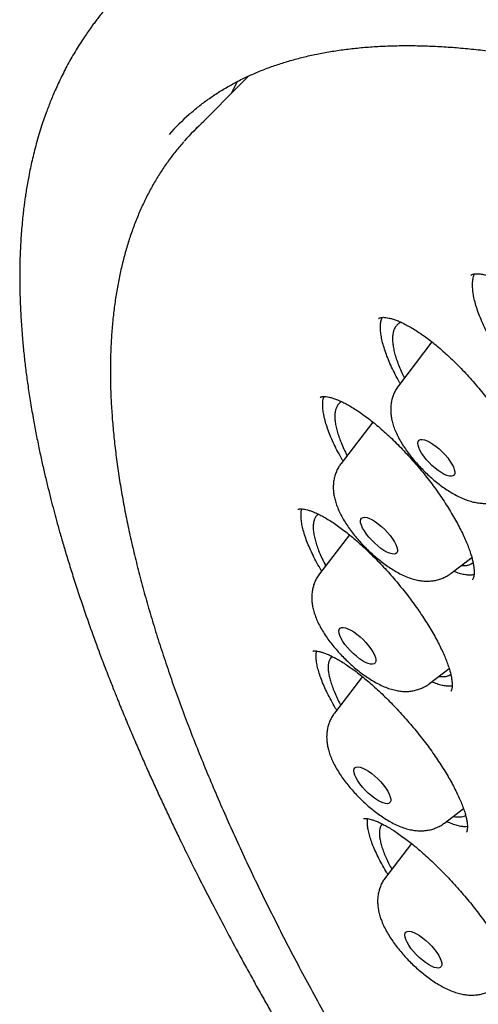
# Model space of a CAD drawing. Header units: millimetres. Extents: x 8 to 795, y 12 to 1770.
# Tile 40 of 136: x 580.01 to 587.43, y 681.37 to 697.3. Entities that reach past the tile are written whole.
import ezdxf

# ---------------------------------------------------------------- set-up
doc = ezdxf.new("R2010")
doc.units = ezdxf.units.MM

msp = doc.modelspace()

# ---------------------------------------------------------------- linework, layer by layer
at = {"color": 7, "linetype": 'Continuous', "lineweight": 30}
for p, q in [((583.712, 696.391), (582.825, 695.501)), ((585.819, 692.464), (585.817, 692.462)), ((586.684, 692.088), (586.141, 691.379)), ((584.876, 691.188), (584.875, 691.187)), ((585.726, 690.792), (585.211, 690.12)), ((585.347, 688.968), (584.862, 688.336)), ((586.994, 688.343), (587.329, 688.601)), ((585.557, 686.671), (585.104, 686.079)), ((586.645, 686.559), (586.962, 686.803)), ((587.01, 686.52), (586.999, 686.517)), ((586.887, 684.302), (587.193, 684.538)), ((587.257, 684.245), (587.231, 684.241)), ((586.352, 683.971), (585.93, 683.42))]:
    msp.add_line(p, q, dxfattribs=at)
at = {"color": 7, "linetype": 'Continuous', "lineweight": 30, "flags": 128}
for points in [[(583.443, 696.121), (583.503, 696.245), (583.537, 696.311)], [(586.475, 690.497), (586.497, 690.508), (586.527, 690.51), (586.563, 690.503), (586.604, 690.488), (586.65, 690.465), (586.699, 690.435), (586.75, 690.398), (586.8, 690.356), (586.85, 690.31), (586.896, 690.261), (586.939, 690.211), (586.976, 690.16), (587.007, 690.111), (587.031, 690.065), (587.046, 690.023), (587.054, 689.987), (587.052, 689.957), (587.042, 689.934), (587.024, 689.92), (586.998, 689.913), (586.966, 689.916), (586.927, 689.926), (586.883, 689.945), (586.835, 689.972), (586.785, 690.006), (586.735, 690.045), (586.684, 690.089), (586.636, 690.137), (586.591, 690.187), (586.551, 690.238), (586.517, 690.288), (586.49, 690.335), (586.47, 690.38), (586.459, 690.419), (586.456, 690.452), (586.461, 690.479), (586.475, 690.497)], [(585.531, 689.219), (585.545, 689.238), (585.567, 689.249), (585.596, 689.251), (585.632, 689.245), (585.674, 689.23), (585.719, 689.208), (585.768, 689.178), (585.819, 689.141), (585.869, 689.099), (585.919, 689.053), (585.965, 689.004), (586.008, 688.954), (586.046, 688.903), (586.077, 688.854), (586.1, 688.808), (586.116, 688.766), (586.124, 688.729), (586.123, 688.699), (586.113, 688.676), (586.095, 688.661), (586.07, 688.655), (586.037, 688.657), (585.998, 688.668), (585.954, 688.686), (585.907, 688.713), (585.857, 688.746), (585.806, 688.786), (585.756, 688.83), (585.708, 688.877), (585.663, 688.927), (585.623, 688.978), (585.589, 689.028), (585.561, 689.076), (585.541, 689.12), (585.529, 689.159), (585.526, 689.193), (585.531, 689.219)], [(585.177, 687.408), (585.182, 687.434), (585.196, 687.454), (585.217, 687.465), (585.246, 687.467), (585.282, 687.461), (585.323, 687.446), (585.369, 687.424), (585.418, 687.394), (585.468, 687.358), (585.519, 687.316), (585.568, 687.27), (585.615, 687.221), (585.658, 687.17), (585.695, 687.12), (585.727, 687.071), (585.751, 687.025), (585.767, 686.983), (585.775, 686.946), (585.774, 686.915), (585.765, 686.892), (585.747, 686.877), (585.721, 686.87), (585.689, 686.872), (585.65, 686.883), (585.607, 686.901), (585.559, 686.928), (585.509, 686.961), (585.459, 687), (585.408, 687.044), (585.36, 687.092), (585.315, 687.141), (585.275, 687.192), (585.24, 687.242), (585.213, 687.29), (585.192, 687.334), (585.18, 687.374), (585.177, 687.408)], [(585.422, 685.116), (585.419, 685.15), (585.424, 685.177), (585.437, 685.197), (585.458, 685.208), (585.487, 685.211), (585.523, 685.205), (585.564, 685.19), (585.61, 685.168), (585.658, 685.139), (585.709, 685.102), (585.759, 685.061), (585.809, 685.015), (585.856, 684.966), (585.899, 684.916), (585.936, 684.865), (585.968, 684.816), (585.992, 684.77), (586.008, 684.727), (586.016, 684.69), (586.016, 684.66), (586.007, 684.637), (585.989, 684.621), (585.964, 684.614), (585.932, 684.616), (585.893, 684.626), (585.85, 684.644), (585.802, 684.67), (585.753, 684.703), (585.702, 684.742), (585.652, 684.786), (585.603, 684.834), (585.558, 684.884), (585.518, 684.934), (585.483, 684.984), (585.455, 685.032), (585.435, 685.077), (585.422, 685.116)], [(586.261, 682.416), (586.248, 682.456), (586.244, 682.49), (586.249, 682.517), (586.262, 682.537), (586.283, 682.548), (586.312, 682.551), (586.347, 682.545), (586.388, 682.531), (586.434, 682.509), (586.482, 682.48), (586.533, 682.444), (586.584, 682.402), (586.633, 682.356), (586.68, 682.308), (586.723, 682.257), (586.761, 682.207), (586.793, 682.158), (586.817, 682.111), (586.834, 682.069), (586.842, 682.032), (586.842, 682.001), (586.833, 681.977), (586.816, 681.962), (586.79, 681.955), (586.758, 681.956), (586.72, 681.966), (586.677, 681.984), (586.629, 682.01), (586.58, 682.043), (586.529, 682.082), (586.479, 682.125), (586.43, 682.173), (586.385, 682.223), (586.344, 682.273), (586.31, 682.323), (586.281, 682.371), (586.261, 682.416)]]:
    msp.add_lwpolyline(points, dxfattribs=at)
at = {"color": 7, "linetype": 'Continuous', "lineweight": 30}
for centre, radius, start, end in [((585.298, 692.906), 3.833, 131.6792, 138.481), ((585.519, 692.816), 3.804, 131.685, 138.4933)]:
    msp.add_arc(centre, radius, start, end, dxfattribs=at)
for points, knots in [([(581.866, 697.984), (581.832, 697.951), (581.77, 697.891), (581.688, 697.808), (581.624, 697.74), (581.575, 697.687), (581.53, 697.637), (581.486, 697.588), (581.439, 697.533), (581.39, 697.475), (581.337, 697.41), (581.283, 697.341), (581.233, 697.276), (581.188, 697.215), (581.139, 697.147), (581.083, 697.068), (581.02, 696.972), (580.953, 696.868), (580.885, 696.756), (580.819, 696.64), (580.756, 696.525), (580.698, 696.412), (580.644, 696.301), (580.595, 696.193), (580.55, 696.092), (580.511, 695.997), (580.476, 695.907), (580.44, 695.813), (580.401, 695.706), (580.359, 695.581), (580.316, 695.442), (580.275, 695.3), (580.238, 695.16), (580.207, 695.028), (580.178, 694.898), (580.153, 694.774), (580.131, 694.655), (580.113, 694.547), (580.098, 694.449), (580.085, 694.357), (580.072, 694.261), (580.059, 694.15), (580.046, 694.021), (580.034, 693.882), (580.024, 693.738), (580.013, 693.54), (580.005, 693.291), (580.005, 692.993), (580.014, 692.701), (580.029, 692.412), (580.05, 692.139), (580.075, 691.88), (580.103, 691.64), (580.136, 691.393), (580.176, 691.133), (580.22, 690.872), (580.267, 690.617), (580.315, 690.381), (580.364, 690.154), (580.413, 689.938), (580.462, 689.735), (580.509, 689.545), (580.556, 689.368), (580.603, 689.192), (580.655, 689.006), (580.714, 688.8), (580.783, 688.572), (580.859, 688.326), (580.943, 688.066), (581.047, 687.757), (581.173, 687.396), (581.29, 687.078), (581.376, 686.849), (581.426, 686.72), (581.473, 686.599), (581.515, 686.493), (581.552, 686.401), (581.583, 686.324), (581.608, 686.262), (581.627, 686.215), (581.642, 686.177), (581.66, 686.133), (581.687, 686.069), (581.725, 685.976), (581.787, 685.83), (581.869, 685.637), (581.969, 685.406), (582.07, 685.176), (582.172, 684.95), (582.274, 684.728), (582.375, 684.51), (582.477, 684.294), (582.6, 684.04), (582.748, 683.737), (582.928, 683.377), (583.125, 682.992), (583.341, 682.582), (583.533, 682.224), (583.696, 681.926), (583.821, 681.699), (583.946, 681.478), (584.064, 681.269), (584.173, 681.078), (584.274, 680.904), (584.365, 680.747), (584.45, 680.602), (584.527, 680.472), (584.595, 680.357), (584.651, 680.264), (584.696, 680.189), (584.735, 680.123), (584.776, 680.056), (584.832, 679.962), (584.91, 679.833), (585.013, 679.665), (585.136, 679.465), (585.272, 679.248), (585.417, 679.016), (585.572, 678.772), (585.738, 678.512), (585.912, 678.244), (586.088, 677.976), (586.344, 677.588), (586.684, 677.083), (587.139, 676.424), (587.626, 675.733), (588.148, 675.012), (588.715, 674.246), (589.331, 673.436), (589.999, 672.58), (590.677, 671.734), (591.365, 670.895), (592.062, 670.067), (592.766, 669.249), (593.502, 668.413), (594.272, 667.559), (595.079, 666.686), (595.899, 665.82), (596.732, 664.963), (597.56, 664.129), (598.382, 663.321), (599.198, 662.537), (600.021, 661.763), (600.85, 661.001), (601.684, 660.252), (602.484, 659.551), (603.25, 658.893), (603.987, 658.274), (604.737, 657.657), (605.501, 657.042), (606.279, 656.431), (607.069, 655.825), (607.865, 655.23), (608.659, 654.651), (609.441, 654.095), (610.208, 653.565), (610.929, 653.08), (611.605, 652.637), (612.112, 652.314), (612.481, 652.082), (612.711, 651.94), (612.922, 651.809), (613.123, 651.687), (613.31, 651.574), (613.48, 651.472), (613.606, 651.397), (613.698, 651.343), (613.766, 651.303), (613.84, 651.259), (613.93, 651.206), (614.043, 651.14), (614.179, 651.061), (614.339, 650.969), (614.522, 650.865), (614.728, 650.748), (614.955, 650.621), (615.289, 650.437), (615.711, 650.208), (616.203, 649.95), (616.666, 649.713), (617.102, 649.496), (617.51, 649.299), (617.868, 649.131), (618.18, 648.988), (618.446, 648.868), (618.691, 648.76), (618.91, 648.665), (619.106, 648.582), (619.271, 648.513), (619.409, 648.456), (619.525, 648.409), (619.616, 648.372), (619.694, 648.341), (619.77, 648.311), (619.864, 648.274), (619.977, 648.23), (620.103, 648.181), (620.242, 648.128), (620.389, 648.073), (620.541, 648.017), (620.69, 647.963), (620.831, 647.913), (620.966, 647.866), (621.127, 647.81), (621.307, 647.75), (621.503, 647.686), (621.671, 647.632), (621.815, 647.587), (621.938, 647.549), (622.052, 647.515), (622.16, 647.484), (622.264, 647.453), (622.368, 647.424), (622.471, 647.395), (622.576, 647.367), (622.687, 647.337), (622.811, 647.304), (622.95, 647.269), (623.104, 647.231), (623.294, 647.186), (623.515, 647.136), (623.761, 647.084), (624.004, 647.036), (624.217, 646.998), (624.401, 646.966), (624.556, 646.942), (624.703, 646.92), (624.835, 646.902), (624.95, 646.887), (625.038, 646.877), (625.105, 646.869), (625.161, 646.863), (625.224, 646.856), (625.3, 646.848), (625.391, 646.839), (625.494, 646.83), (625.632, 646.819), (625.792, 646.808), (625.963, 646.8), (626.113, 646.794), (626.235, 646.791), (626.332, 646.789), (626.407, 646.788), (626.479, 646.788), (626.557, 646.789), (626.648, 646.79), (626.753, 646.792), (626.869, 646.796), (626.993, 646.802), (627.12, 646.809), (627.247, 646.819), (627.397, 646.832), (627.566, 646.85), (627.752, 646.874), (627.931, 646.902), (628.105, 646.933), (628.278, 646.968), (628.448, 647.006), (628.611, 647.048), (628.747, 647.086), (628.858, 647.119), (628.954, 647.149), (629.057, 647.184), (629.165, 647.222), (629.271, 647.263), (629.369, 647.302), (629.458, 647.339), (629.541, 647.375), (629.623, 647.412), (629.709, 647.453), (629.799, 647.498), (629.89, 647.545), (629.98, 647.594), (630.07, 647.645), (630.164, 647.701), (630.253, 647.756), (630.331, 647.806), (630.391, 647.846), (630.442, 647.881), (630.487, 647.913), (630.533, 647.946), (630.589, 647.986), (630.653, 648.034), (630.72, 648.086), (630.784, 648.138), (630.845, 648.188), (630.906, 648.24), (630.971, 648.296), (631.037, 648.356), (631.106, 648.421), (631.175, 648.487), (631.253, 648.564), (631.313, 648.627), (631.341, 648.656)], [0, 0, 0, 0, 0.0024681, 0.0046028, 0.0064061, 0.0078893, 0.0091771, 0.0106297, 0.0118767, 0.0132914, 0.015066, 0.0168846, 0.0185536, 0.0200751, 0.0215325, 0.0236744, 0.0260139, 0.0286505, 0.0314493, 0.0342277, 0.0370437, 0.0396758, 0.042368, 0.0448859, 0.0472274, 0.0494012, 0.0514271, 0.0533062, 0.0558119, 0.0586247, 0.0616996, 0.0649479, 0.0679359, 0.0707229, 0.0733782, 0.0761835, 0.0785111, 0.0807923, 0.0827893, 0.0844999, 0.0863801, 0.0886098, 0.0912141, 0.094041, 0.0968477, 0.099631, 0.105494, 0.1110747, 0.1163895, 0.1215779, 0.1268046, 0.1310404, 0.1352193, 0.1393532, 0.1437557, 0.1485199, 0.1525113, 0.1564368, 0.1601383, 0.1636161, 0.1668689, 0.1698815, 0.1726492, 0.1752496, 0.1781235, 0.1813402, 0.1848329, 0.188638, 0.1925792, 0.196612, 0.2025187, 0.2086112, 0.2105643, 0.2125004, 0.2142451, 0.2157752, 0.2170905, 0.2181912, 0.2190773, 0.2197488, 0.220206, 0.2206774, 0.2216236, 0.2229427, 0.2246346, 0.2278361, 0.231115, 0.2343227, 0.2374591, 0.2405243, 0.2435184, 0.2464414, 0.2493875, 0.2539217, 0.2587628, 0.2639104, 0.2693645, 0.275125, 0.2780659, 0.2810806, 0.2840179, 0.2867262, 0.2892055, 0.291456, 0.2934776, 0.2952704, 0.2970392, 0.2985093, 0.2996812, 0.3006214, 0.3013798, 0.3021968, 0.3032225, 0.3049736, 0.3071193, 0.3096594, 0.3125939, 0.315393, 0.3184759, 0.3218228, 0.3252121, 0.3285819, 0.3319323, 0.3397526, 0.3474648, 0.3565049, 0.3653921, 0.3741268, 0.3847468, 0.3952308, 0.4056205, 0.4159159, 0.4261172, 0.4362245, 0.4462381, 0.4572054, 0.4681723, 0.4791384, 0.4901041, 0.5010698, 0.5114542, 0.5218388, 0.5322238, 0.5426091, 0.5529949, 0.5633813, 0.5722944, 0.5813323, 0.5905287, 0.5998834, 0.6093966, 0.6190687, 0.6289, 0.6386627, 0.6483159, 0.6578035, 0.6671256, 0.6751922, 0.6831305, 0.6862141, 0.6891635, 0.6918446, 0.6942573, 0.6968166, 0.698983, 0.7007565, 0.7016527, 0.7024947, 0.7033607, 0.7044971, 0.7059543, 0.707712, 0.7097704, 0.7121295, 0.7147893, 0.7177498, 0.7210067, 0.7278309, 0.7343321, 0.74051, 0.7463646, 0.7518955, 0.7571028, 0.761027, 0.7647381, 0.7681455, 0.7712208, 0.7739638, 0.7763744, 0.7782207, 0.7798286, 0.7813093, 0.7821157, 0.7831931, 0.7845415, 0.7861611, 0.7880519, 0.7900061, 0.7921846, 0.7944547, 0.7966334, 0.7987196, 0.8007133, 0.8026145, 0.8058596, 0.8087934, 0.8114159, 0.8134941, 0.8153269, 0.8170405, 0.8187019, 0.8203112, 0.8218682, 0.8235074, 0.8250857, 0.8267833, 0.8287274, 0.8309181, 0.8333556, 0.8360397, 0.8400241, 0.8440233, 0.8480127, 0.8519922, 0.8546398, 0.857283, 0.8598413, 0.8621109, 0.8640816, 0.8657533, 0.8667106, 0.8675783, 0.8686538, 0.8699899, 0.8715868, 0.8734445, 0.8754828, 0.8789271, 0.882023, 0.8847702, 0.8871578, 0.8887659, 0.8901377, 0.8913634, 0.8928003, 0.8945223, 0.8965028, 0.8987418, 0.901182, 0.9036456, 0.90612, 0.9086051, 0.9125041, 0.9162635, 0.9198427, 0.9234359, 0.9270694, 0.9306768, 0.9342329, 0.9375492, 0.9395013, 0.9415613, 0.9438454, 0.946353, 0.9488361, 0.9510543, 0.9530538, 0.9549235, 0.9568041, 0.9587879, 0.9609447, 0.9631884, 0.9653065, 0.9673416, 0.9696112, 0.9721694, 0.9739136, 0.9754304, 0.9766995, 0.977728, 0.9788217, 0.9801434, 0.981948, 0.9836954, 0.9853214, 0.9868482, 0.9884224, 0.9900353, 0.9918329, 0.9938819, 0.9960906, 0.9981334, 1, 1, 1, 1]), ([(582.741, 695.762), (582.789, 695.803), (582.886, 695.887), (583.04, 696.003), (583.201, 696.113), (583.369, 696.216), (583.544, 696.311), (583.726, 696.399), (583.914, 696.48), (584.109, 696.553), (584.311, 696.619), (584.519, 696.678), (584.733, 696.729), (584.954, 696.773), (585.181, 696.81), (585.415, 696.84), (585.654, 696.862), (585.9, 696.877), (586.152, 696.884), (586.411, 696.884), (586.675, 696.877), (586.945, 696.862), (587.221, 696.84), (587.503, 696.811), (587.791, 696.774), (588.084, 696.73), (588.383, 696.678), (588.687, 696.619), (588.997, 696.553), (589.312, 696.479), (589.632, 696.398), (589.957, 696.31), (590.287, 696.214), (590.623, 696.111), (590.962, 696.001), (591.307, 695.884), (591.656, 695.759), (592.009, 695.627), (592.367, 695.488), (592.729, 695.342), (593.095, 695.189), (593.465, 695.029), (593.839, 694.862), (594.217, 694.688), (594.598, 694.507), (594.983, 694.32), (595.371, 694.125), (595.763, 693.924), (596.157, 693.716), (596.555, 693.502), (596.955, 693.281), (597.358, 693.054), (597.764, 692.821), (598.172, 692.581), (598.582, 692.335), (598.995, 692.082), (599.41, 691.824), (599.827, 691.56), (600.246, 691.29), (600.666, 691.014), (601.088, 690.732), (601.512, 690.444), (601.937, 690.151), (602.362, 689.853), (602.789, 689.549), (603.217, 689.24), (603.646, 688.926), (604.075, 688.606), (604.505, 688.282), (604.936, 687.952), (605.366, 687.618), (605.797, 687.279), (606.227, 686.936), (606.658, 686.588), (607.088, 686.236), (607.518, 685.879), (607.947, 685.519), (608.375, 685.154), (608.803, 684.785), (609.23, 684.413), (609.655, 684.037), (610.08, 683.657), (610.503, 683.274), (610.924, 682.887), (611.344, 682.497), (611.763, 682.104), (612.179, 681.708), (612.593, 681.31), (613.006, 680.908), (613.416, 680.504), (613.823, 680.097), (614.229, 679.688), (614.631, 679.277), (615.031, 678.864), (615.428, 678.448), (615.821, 678.031), (616.212, 677.612), (616.6, 677.191), (616.984, 676.769), (617.365, 676.346), (617.742, 675.921), (618.115, 675.496), (618.484, 675.069), (618.85, 674.642), (619.212, 674.214), (619.569, 673.785), (619.922, 673.356), (620.271, 672.927), (620.615, 672.497), (620.954, 672.068), (621.289, 671.638), (621.619, 671.209), (621.944, 670.78), (622.264, 670.352), (622.579, 669.924), (622.889, 669.498), (623.194, 669.072), (623.493, 668.647), (623.786, 668.223), (624.074, 667.801), (624.357, 667.38), (624.633, 666.961), (624.904, 666.543), (625.169, 666.127), (625.428, 665.713), (625.681, 665.302), (625.927, 664.892), (626.167, 664.485), (626.401, 664.08), (626.629, 663.678), (626.85, 663.279), (627.065, 662.883), (627.273, 662.489), (627.474, 662.099), (627.669, 661.712), (627.857, 661.328), (628.038, 660.948), (628.212, 660.571), (628.38, 660.198), (628.54, 659.829), (628.693, 659.464), (628.839, 659.103), (628.978, 658.747), (629.11, 658.394), (629.235, 658.046), (629.353, 657.702), (629.463, 657.364), (629.566, 657.029), (629.661, 656.7), (629.75, 656.376), (629.831, 656.057), (629.904, 655.743), (629.971, 655.434), (630.029, 655.131), (630.081, 654.833), (630.125, 654.541), (630.162, 654.254), (630.191, 653.973), (630.213, 653.698), (630.227, 653.429), (630.234, 653.166), (630.234, 652.909), (630.226, 652.658), (630.211, 652.413), (630.189, 652.174), (630.159, 651.942), (630.122, 651.716), (630.078, 651.497), (630.027, 651.284), (629.968, 651.078), (629.902, 650.878), (629.828, 650.684), (629.748, 650.497), (629.66, 650.317), (629.565, 650.143), (629.463, 649.976), (629.353, 649.816), (629.239, 649.666), (629.158, 649.572), (629.12, 649.528)], [0, 0, 0, 0, 0.005729, 0.011506, 0.017276, 0.023036, 0.028785, 0.034521, 0.040244, 0.045954, 0.051651, 0.057336, 0.06301, 0.068675, 0.074331, 0.079981, 0.085624, 0.091262, 0.096896, 0.102528, 0.108156, 0.113783, 0.119409, 0.125034, 0.130659, 0.136284, 0.141909, 0.147534, 0.15316, 0.158786, 0.164414, 0.170042, 0.175671, 0.181301, 0.186932, 0.192564, 0.198197, 0.203831, 0.209466, 0.215101, 0.220738, 0.226375, 0.232014, 0.237653, 0.243293, 0.248933, 0.254574, 0.260216, 0.265859, 0.271502, 0.277146, 0.282791, 0.288436, 0.294081, 0.299727, 0.305373, 0.31102, 0.316667, 0.322315, 0.327963, 0.333611, 0.33926, 0.344909, 0.350558, 0.356208, 0.361858, 0.367508, 0.373158, 0.378809, 0.384459, 0.39011, 0.395761, 0.401413, 0.407064, 0.412716, 0.418368, 0.424019, 0.429672, 0.435324, 0.440976, 0.446628, 0.452281, 0.457933, 0.463586, 0.469238, 0.474891, 0.480544, 0.486196, 0.491849, 0.497502, 0.503155, 0.508808, 0.51446, 0.520113, 0.525766, 0.531418, 0.537071, 0.542724, 0.548376, 0.554029, 0.559681, 0.565334, 0.570986, 0.576638, 0.58229, 0.587942, 0.593594, 0.599245, 0.604897, 0.610548, 0.616199, 0.62185, 0.627501, 0.633152, 0.638802, 0.644452, 0.650102, 0.655752, 0.661401, 0.66705, 0.672699, 0.678347, 0.683995, 0.689643, 0.69529, 0.700937, 0.706583, 0.71223, 0.717875, 0.72352, 0.729165, 0.734809, 0.740452, 0.746095, 0.751737, 0.757378, 0.763019, 0.768659, 0.774298, 0.779937, 0.785575, 0.791211, 0.796847, 0.802482, 0.808116, 0.813749, 0.819382, 0.825013, 0.830643, 0.836272, 0.8419, 0.847527, 0.853154, 0.858779, 0.864404, 0.870029, 0.875652, 0.881276, 0.8869, 0.892524, 0.898149, 0.903775, 0.909403, 0.915034, 0.920667, 0.926305, 0.931948, 0.937597, 0.943253, 0.948918, 0.954593, 0.960278, 0.965976, 0.971686, 0.97741, 0.983146, 0.988896, 0.994657, 1, 1, 1, 1]), ([(582.663, 695.329), (582.62, 695.278), (582.533, 695.177), (582.411, 695.016), (582.296, 694.848), (582.189, 694.674), (582.089, 694.492), (581.996, 694.304), (581.911, 694.108), (581.833, 693.906), (581.762, 693.697), (581.7, 693.482), (581.645, 693.259), (581.597, 693.031), (581.557, 692.796), (581.525, 692.554), (581.501, 692.306), (581.484, 692.052), (581.475, 691.792), (581.474, 691.526), (581.48, 691.254), (581.495, 690.977), (581.517, 690.693), (581.546, 690.405), (581.584, 690.11), (581.629, 689.811), (581.681, 689.506), (581.741, 689.196), (581.809, 688.88), (581.884, 688.56), (581.967, 688.235), (582.057, 687.906), (582.155, 687.571), (582.26, 687.232), (582.373, 686.889), (582.492, 686.541), (582.619, 686.189), (582.754, 685.832), (582.895, 685.472), (583.044, 685.108), (583.199, 684.74), (583.362, 684.368), (583.531, 683.993), (583.708, 683.614), (583.891, 683.231), (584.081, 682.846), (584.278, 682.457), (584.482, 682.065), (584.692, 681.671), (584.909, 681.273), (585.132, 680.873), (585.362, 680.47), (585.598, 680.065), (585.84, 679.657), (586.089, 679.248), (586.343, 678.836), (586.604, 678.422), (586.871, 678.007), (587.143, 677.59), (587.421, 677.171), (587.705, 676.751), (587.995, 676.329), (588.29, 675.907), (588.59, 675.483), (588.896, 675.058), (589.207, 674.633), (589.523, 674.207), (589.844, 673.78), (590.171, 673.353), (590.502, 672.926), (590.837, 672.499), (591.178, 672.071), (591.523, 671.644), (591.872, 671.217), (592.226, 670.79), (592.583, 670.364), (592.945, 669.939), (593.311, 669.515), (593.681, 669.091), (594.055, 668.668), (594.432, 668.247), (594.813, 667.827), (595.197, 667.408), (595.584, 666.991), (595.975, 666.576), (596.368, 666.162), (596.765, 665.751), (597.164, 665.342), (597.566, 664.934), (597.97, 664.529), (598.377, 664.127), (598.787, 663.727), (599.198, 663.33), (599.612, 662.936), (600.027, 662.545), (600.444, 662.156), (600.863, 661.771), (601.283, 661.39), (601.705, 661.012), (602.128, 660.637), (602.552, 660.266), (602.977, 659.899), (603.403, 659.536), (603.83, 659.176), (604.257, 658.821), (604.685, 658.47), (605.113, 658.124), (605.542, 657.782), (605.97, 657.444), (606.399, 657.111), (606.827, 656.783), (607.255, 656.46), (607.682, 656.142), (608.109, 655.829), (608.535, 655.521), (608.96, 655.218), (609.385, 654.921), (609.808, 654.629), (610.23, 654.342), (610.651, 654.062), (611.07, 653.787), (611.487, 653.518), (611.903, 653.254), (612.317, 652.997), (612.729, 652.746), (613.139, 652.5), (613.546, 652.262), (613.951, 652.029), (614.354, 651.803), (614.754, 651.583), (615.151, 651.369), (615.546, 651.162), (615.937, 650.962), (616.325, 650.769), (616.71, 650.582), (617.092, 650.402), (617.471, 650.229), (617.845, 650.063), (618.216, 649.904), (618.584, 649.751), (618.947, 649.606), (619.307, 649.468), (619.662, 649.338), (620.013, 649.214), (620.36, 649.098), (620.702, 648.989), (621.04, 648.887), (621.373, 648.793), (621.702, 648.706), (622.025, 648.627), (622.344, 648.555), (622.658, 648.491), (622.967, 648.434), (623.27, 648.385), (623.568, 648.343), (623.861, 648.309), (624.148, 648.283), (624.43, 648.264), (624.706, 648.253), (624.977, 648.25), (625.241, 648.254), (625.5, 648.267), (625.752, 648.287), (625.998, 648.314), (626.238, 648.35), (626.472, 648.393), (626.699, 648.444), (626.92, 648.503), (627.134, 648.569), (627.341, 648.643), (627.541, 648.724), (627.735, 648.813), (627.921, 648.91), (628.101, 649.013), (628.273, 649.124), (628.438, 649.243), (628.58, 649.355), (628.664, 649.43), (628.699, 649.461)], [0, 0, 0, 0, 0.005547, 0.011121, 0.016701, 0.022287, 0.027881, 0.033486, 0.039101, 0.044728, 0.050367, 0.056017, 0.061677, 0.067348, 0.073028, 0.078717, 0.084412, 0.090114, 0.09582, 0.101531, 0.107245, 0.112961, 0.11868, 0.124399, 0.130119, 0.13584, 0.141561, 0.147281, 0.153001, 0.15872, 0.164439, 0.170157, 0.175873, 0.181589, 0.187304, 0.193018, 0.198731, 0.204443, 0.210154, 0.215864, 0.221573, 0.227281, 0.232988, 0.238695, 0.244401, 0.250106, 0.25581, 0.261514, 0.267216, 0.272919, 0.278621, 0.284322, 0.290022, 0.295722, 0.301422, 0.307121, 0.31282, 0.318518, 0.324216, 0.329914, 0.335611, 0.341308, 0.347004, 0.352701, 0.358397, 0.364092, 0.369788, 0.375483, 0.381178, 0.386873, 0.392568, 0.398262, 0.403956, 0.40965, 0.415344, 0.421038, 0.426732, 0.432425, 0.438119, 0.443812, 0.449505, 0.455198, 0.460892, 0.466585, 0.472278, 0.477971, 0.483663, 0.489356, 0.495049, 0.500742, 0.506435, 0.512128, 0.517821, 0.523514, 0.529206, 0.534899, 0.540592, 0.546286, 0.551979, 0.557672, 0.563365, 0.569058, 0.574752, 0.580445, 0.586139, 0.591833, 0.597527, 0.603221, 0.608915, 0.61461, 0.620304, 0.625999, 0.631694, 0.637389, 0.643085, 0.648781, 0.654477, 0.660173, 0.665869, 0.671566, 0.677264, 0.682961, 0.688659, 0.694357, 0.700056, 0.705755, 0.711455, 0.717155, 0.722856, 0.728557, 0.734259, 0.739961, 0.745664, 0.751367, 0.757072, 0.762777, 0.768482, 0.774189, 0.779896, 0.785604, 0.791313, 0.797023, 0.802734, 0.808446, 0.814159, 0.819873, 0.825588, 0.831304, 0.837021, 0.842738, 0.848457, 0.854177, 0.859897, 0.865618, 0.87134, 0.877062, 0.882784, 0.888505, 0.894225, 0.899944, 0.905661, 0.911375, 0.917086, 0.922792, 0.928493, 0.934188, 0.939875, 0.945553, 0.951222, 0.956881, 0.962528, 0.968164, 0.973788, 0.9794, 0.985002, 0.990594, 0.996178, 1, 1, 1, 1]), ([(587.315, 693.165), (587.317, 693.167), (587.322, 693.172), (587.328, 693.175), (587.33, 693.177)], [0, 0, 0, 0, 0.515527, 1, 1, 1, 1]), ([(587.33, 693.177), (587.333, 693.178), (587.339, 693.182), (587.355, 693.187), (587.383, 693.192), (587.419, 693.193), (587.465, 693.19), (587.518, 693.18), (587.577, 693.164), (587.644, 693.142), (587.716, 693.112), (587.793, 693.075), (587.875, 693.031), (587.961, 692.979), (588.049, 692.921), (588.139, 692.857), (588.232, 692.785), (588.328, 692.708), (588.425, 692.623), (588.524, 692.533), (588.623, 692.438), (588.721, 692.338), (588.818, 692.235), (588.912, 692.129), (589.003, 692.021), (589.09, 691.912), (589.174, 691.802), (589.255, 691.69), (589.332, 691.578), (589.405, 691.465), (589.473, 691.352), (589.537, 691.24), (589.595, 691.131), (589.647, 691.025), (589.692, 690.923), (589.731, 690.826), (589.762, 690.736), (589.788, 690.651), (589.807, 690.572), (589.819, 690.5), (589.827, 690.434), (589.828, 690.377), (589.825, 690.329), (589.818, 690.289), (589.809, 690.258), (589.799, 690.236), (589.79, 690.224), (589.786, 690.22), (589.784, 690.218)], [0, 0, 0, 0, 0.011502, 0.033389, 0.053927, 0.075664, 0.096879, 0.118054, 0.13937, 0.160922, 0.182713, 0.204697, 0.226813, 0.248993, 0.271156, 0.293147, 0.315342, 0.337927, 0.360833, 0.383979, 0.407277, 0.430634, 0.453936, 0.477093, 0.500035, 0.522714, 0.545244, 0.567981, 0.590907, 0.613978, 0.637134, 0.660306, 0.683404, 0.706359, 0.729101, 0.751572, 0.77372, 0.79547, 0.81723, 0.838905, 0.860476, 0.881915, 0.903229, 0.924497, 0.945855, 0.967678, 0.990813, 1, 1, 1, 1]), ([(587.649, 692.107), (587.637, 692.13), (587.6, 692.194), (587.547, 692.298), (587.491, 692.42), (587.443, 692.538), (587.404, 692.651), (587.374, 692.758), (587.353, 692.857), (587.342, 692.95), (587.34, 693.036), (587.349, 693.111), (587.36, 693.162), (587.371, 693.185), (587.373, 693.19)], [0, 0, 0, 0, 0.048614, 0.140517, 0.233066, 0.326612, 0.421517, 0.513402, 0.605934, 0.699136, 0.793897, 0.885851, 0.978463, 1, 1, 1, 1]), ([(585.818, 692.465), (585.82, 692.468), (585.825, 692.472), (585.833, 692.476), (585.837, 692.477)], [0, 0, 0, 0, 0.595353, 1, 1, 1, 1]), ([(585.837, 692.477), (585.839, 692.478), (585.847, 692.481), (585.865, 692.485), (585.896, 692.487), (585.936, 692.484), (585.984, 692.476), (586.039, 692.462), (586.102, 692.441), (586.17, 692.413), (586.244, 692.378), (586.324, 692.335), (586.407, 692.286), (586.494, 692.229), (586.583, 692.166), (586.674, 692.097), (586.768, 692.021), (586.863, 691.939), (586.96, 691.851), (587.058, 691.757), (587.156, 691.658), (587.254, 691.556), (587.349, 691.45), (587.442, 691.342), (587.532, 691.232), (587.617, 691.122), (587.699, 691.012), (587.778, 690.9), (587.852, 690.788), (587.923, 690.675), (587.989, 690.564), (588.05, 690.454), (588.105, 690.347), (588.154, 690.243), (588.197, 690.145), (588.233, 690.051), (588.262, 689.964), (588.284, 689.884), (588.301, 689.81), (588.311, 689.743), (588.316, 689.684), (588.316, 689.633), (588.311, 689.591), (588.304, 689.558), (588.295, 689.535), (588.287, 689.52), (588.282, 689.514), (588.28, 689.512)], [0, 0, 0, 0, 0.011671, 0.032283, 0.054089, 0.075208, 0.096277, 0.117532, 0.139103, 0.161003, 0.183191, 0.205597, 0.228143, 0.250754, 0.273339, 0.295748, 0.318314, 0.341267, 0.364538, 0.388047, 0.411707, 0.435427, 0.459088, 0.482603, 0.505898, 0.528923, 0.55177, 0.5748, 0.59802, 0.621383, 0.644832, 0.668291, 0.691671, 0.714895, 0.737894, 0.7606, 0.782958, 0.804896, 0.826788, 0.848565, 0.870211, 0.89171, 0.913091, 0.934469, 0.956058, 0.978435, 1, 1, 1, 1]), ([(586.17, 691.416), (586.166, 691.421), (586.137, 691.47), (586.09, 691.559), (586.029, 691.682), (585.977, 691.8), (585.933, 691.915), (585.898, 692.023), (585.872, 692.125), (585.856, 692.219), (585.849, 692.306), (585.851, 692.385), (585.86, 692.445), (585.872, 692.474), (585.876, 692.485)], [0, 0, 0, 0, 0.011919, 0.107434, 0.200004, 0.293226, 0.387197, 0.482707, 0.575144, 0.668243, 0.761994, 0.857324, 0.949837, 1, 1, 1, 1]), ([(586.185, 692.407), (586.17, 692.4), (586.141, 692.385), (586.106, 692.351), (586.078, 692.309), (586.058, 692.257), (586.047, 692.197), (586.044, 692.13), (586.049, 692.055), (586.062, 691.973), (586.084, 691.884), (586.113, 691.791), (586.151, 691.691), (586.192, 691.596), (586.223, 691.532), (586.237, 691.504)], [0, 0, 0, 0, 0.076932, 0.154398, 0.233548, 0.313281, 0.390562, 0.468383, 0.546829, 0.62656, 0.703859, 0.781698, 0.860162, 0.939911, 1, 1, 1, 1]), ([(586.141, 691.378), (586.139, 691.376), (586.121, 691.354), (586.093, 691.308), (586.061, 691.241), (586.037, 691.172), (586.022, 691.101), (586.015, 691.029), (586.015, 690.955), (586.023, 690.88), (586.039, 690.801), (586.063, 690.718), (586.097, 690.631), (586.141, 690.54), (586.193, 690.448), (586.251, 690.359), (586.314, 690.273), (586.38, 690.189), (586.45, 690.109), (586.522, 690.031), (586.598, 689.957), (586.677, 689.885), (586.757, 689.818), (586.84, 689.754), (586.925, 689.694), (587.012, 689.64), (587.103, 689.59), (587.196, 689.547), (587.287, 689.514), (587.373, 689.491), (587.455, 689.478), (587.534, 689.473), (587.61, 689.477), (587.683, 689.489), (587.755, 689.509), (587.822, 689.537), (587.879, 689.568), (587.91, 689.593), (587.922, 689.602)], [0, 0, 0, 0, 0.003316, 0.027006, 0.050399, 0.073682, 0.097067, 0.12082, 0.145284, 0.170918, 0.198308, 0.228106, 0.260678, 0.295334, 0.329919, 0.363396, 0.395815, 0.427453, 0.458577, 0.4894, 0.520105, 0.550848, 0.581751, 0.612996, 0.644804, 0.677463, 0.711352, 0.74693, 0.780554, 0.811537, 0.839839, 0.866203, 0.891266, 0.915472, 0.939122, 0.962415, 0.98549, 1, 1, 1, 1]), ([(584.875, 691.189), (584.875, 691.19), (584.878, 691.193), (584.881, 691.194), (584.89, 691.198), (584.896, 691.2), (584.898, 691.2)], [0, 0, 0, 0, 0.0489176, 0.539436, 0.9149755, 1, 1, 1, 1]), ([(584.898, 691.2), (584.901, 691.201), (584.91, 691.203), (584.932, 691.205), (584.967, 691.203), (585.011, 691.196), (585.061, 691.184), (585.12, 691.164), (585.185, 691.138), (585.256, 691.105), (585.332, 691.064), (585.413, 691.016), (585.499, 690.961), (585.587, 690.9), (585.677, 690.832), (585.769, 690.758), (585.863, 690.678), (585.959, 690.592), (586.056, 690.5), (586.153, 690.403), (586.251, 690.301), (586.347, 690.196), (586.442, 690.088), (586.534, 689.979), (586.622, 689.868), (586.706, 689.758), (586.786, 689.647), (586.862, 689.536), (586.935, 689.424), (587.003, 689.313), (587.067, 689.203), (587.125, 689.096), (587.178, 688.991), (587.224, 688.891), (587.264, 688.796), (587.297, 688.707), (587.323, 688.624), (587.343, 688.549), (587.357, 688.481), (587.365, 688.42), (587.368, 688.367), (587.366, 688.324), (587.361, 688.289), (587.354, 688.264), (587.346, 688.248), (587.341, 688.24), (587.339, 688.238), (587.338, 688.238)], [0, 0, 0, 0, 0.011843, 0.033442, 0.05441, 0.075319, 0.096456, 0.117984, 0.139933, 0.162263, 0.184903, 0.207766, 0.230764, 0.253817, 0.276829, 0.299655, 0.322614, 0.345954, 0.369605, 0.393489, 0.417519, 0.441602, 0.465619, 0.489482, 0.513119, 0.536475, 0.559632, 0.582965, 0.606487, 0.63015, 0.653894, 0.677638, 0.701293, 0.724777, 0.748016, 0.770936, 0.793476, 0.815562, 0.83755, 0.859399, 0.881087, 0.902611, 0.924042, 0.945532, 0.967451, 0.990709, 1, 1, 1, 1]), ([(585.243, 690.161), (585.227, 690.189), (585.186, 690.26), (585.129, 690.369), (585.071, 690.488), (585.023, 690.603), (584.983, 690.713), (584.951, 690.816), (584.929, 690.913), (584.917, 691.001), (584.913, 691.082), (584.918, 691.151), (584.929, 691.188), (584.933, 691.204)], [0, 0, 0, 0, 0.062645, 0.159815, 0.253951, 0.34875, 0.444312, 0.541439, 0.635425, 0.730084, 0.825405, 0.922331, 1, 1, 1, 1]), ([(585.221, 691.121), (585.218, 691.119), (585.2, 691.112), (585.175, 691.088), (585.146, 691.05), (585.126, 691.002), (585.113, 690.946), (585.109, 690.882), (585.113, 690.81), (585.126, 690.731), (585.147, 690.646), (585.175, 690.555), (585.211, 690.458), (585.256, 690.356), (585.289, 690.285), (585.308, 690.249), (585.309, 690.248)], [0, 0, 0, 0, 0.016606, 0.097417, 0.179987, 0.263163, 0.343782, 0.424965, 0.5068, 0.589976, 0.670598, 0.751785, 0.833623, 0.916802, 0.997457, 1, 1, 1, 1]), ([(585.211, 690.119), (585.2, 690.103), (585.173, 690.068), (585.15, 690.022), (585.137, 689.994), (585.135, 689.988)], [0, 0, 0, 0, 0.38371, 0.873189, 1, 1, 1, 1]), ([(585.135, 689.988), (585.126, 689.965), (585.109, 689.919), (585.093, 689.847), (585.085, 689.775), (585.085, 689.702), (585.093, 689.627), (585.108, 689.548), (585.132, 689.466), (585.165, 689.378), (585.208, 689.287), (585.26, 689.196), (585.317, 689.107), (585.38, 689.02), (585.446, 688.937), (585.515, 688.856), (585.588, 688.778), (585.663, 688.703), (585.742, 688.632), (585.822, 688.564), (585.904, 688.5), (585.989, 688.44), (586.077, 688.385), (586.167, 688.334), (586.263, 688.29), (586.357, 688.255), (586.447, 688.232), (586.529, 688.219), (586.607, 688.215), (586.683, 688.219), (586.757, 688.231), (586.828, 688.251), (586.895, 688.28), (586.951, 688.31), (586.981, 688.335), (586.993, 688.344)], [0, 0, 0, 0, 0.024986, 0.049524, 0.074447, 0.100089, 0.126921, 0.155553, 0.186671, 0.220702, 0.257022, 0.293426, 0.328688, 0.362821, 0.396113, 0.428847, 0.461251, 0.493518, 0.525817, 0.558271, 0.591071, 0.624446, 0.65869, 0.694195, 0.731443, 0.770759, 0.803177, 0.832822, 0.860461, 0.886754, 0.912162, 0.936995, 0.961459, 0.985699, 1, 1, 1, 1]), ([(584.516, 689.377), (584.517, 689.377), (584.518, 689.379), (584.52, 689.38), (584.53, 689.383), (584.539, 689.385), (584.542, 689.385)], [0, 0, 0, 0, 0.116334, 0.565947, 0.843662, 1, 1, 1, 1]), ([(584.542, 689.385), (584.546, 689.386), (584.557, 689.387), (584.582, 689.386), (584.62, 689.381), (584.666, 689.37), (584.719, 689.354), (584.78, 689.33), (584.847, 689.3), (584.92, 689.262), (584.999, 689.216), (585.082, 689.164), (585.169, 689.104), (585.258, 689.038), (585.349, 688.966), (585.442, 688.889), (585.536, 688.806), (585.632, 688.717), (585.729, 688.622), (585.827, 688.523), (585.924, 688.419), (586.02, 688.313), (586.114, 688.204), (586.205, 688.093), (586.292, 687.982), (586.375, 687.872), (586.454, 687.761), (586.529, 687.651), (586.6, 687.541), (586.667, 687.432), (586.729, 687.324), (586.786, 687.219), (586.836, 687.117), (586.881, 687.02), (586.918, 686.929), (586.95, 686.843), (586.974, 686.765), (586.992, 686.695), (587.004, 686.632), (587.01, 686.577), (587.012, 686.53), (587.009, 686.493), (587.004, 686.465), (586.997, 686.447), (586.992, 686.437), (586.99, 686.435), (586.989, 686.434)], [0, 0, 0, 0, 0.012001, 0.032727, 0.053409, 0.074318, 0.095674, 0.117533, 0.139868, 0.16261, 0.185669, 0.208949, 0.232356, 0.255805, 0.279202, 0.302406, 0.3257, 0.34937, 0.373347, 0.397555, 0.421907, 0.446311, 0.470645, 0.494822, 0.518769, 0.542428, 0.56585, 0.589441, 0.613221, 0.637141, 0.66114, 0.685136, 0.709033, 0.732749, 0.756201, 0.779311, 0.802008, 0.824219, 0.84625, 0.868126, 0.889806, 0.911306, 0.932745, 0.954318, 0.976587, 1, 1, 1, 1]), ([(584.896, 688.38), (584.895, 688.383), (584.867, 688.428), (584.82, 688.514), (584.757, 688.635), (584.703, 688.751), (584.657, 688.861), (584.62, 688.966), (584.591, 689.065), (584.573, 689.156), (584.563, 689.239), (584.563, 689.313), (584.568, 689.362), (584.575, 689.383), (584.576, 689.386)], [0, 0, 0, 0, 0.006892, 0.105011, 0.204739, 0.301358, 0.398659, 0.496659, 0.59632, 0.692768, 0.789896, 0.887708, 0.987165, 1, 1, 1, 1]), ([(584.845, 689.3), (584.839, 689.296), (584.82, 689.284), (584.797, 689.254), (584.776, 689.21), (584.763, 689.157), (584.758, 689.097), (584.762, 689.028), (584.774, 688.952), (584.794, 688.87), (584.821, 688.782), (584.857, 688.687), (584.901, 688.588), (584.936, 688.514), (584.958, 688.472), (584.962, 688.466)], [0, 0, 0, 0, 0.040336, 0.126978, 0.214257, 0.298852, 0.38404, 0.469912, 0.557192, 0.641775, 0.72695, 0.812808, 0.900074, 0.984674, 1, 1, 1, 1]), ([(587.158, 688.47), (587.159, 688.47), (587.182, 688.466), (587.221, 688.467), (587.274, 688.475), (587.317, 688.492), (587.339, 688.509), (587.349, 688.517)], [0, 0, 0, 0, 0.007393, 0.272066, 0.528437, 0.786605, 1, 1, 1, 1]), ([(584.861, 688.335), (584.847, 688.314), (584.818, 688.273), (584.785, 688.206), (584.761, 688.137), (584.745, 688.067), (584.738, 688.011), (584.737, 687.979), (584.737, 687.971)], [0, 0, 0, 0, 0.188499, 0.374874, 0.560177, 0.746076, 0.934612, 1, 1, 1, 1]), ([(587.373, 688.322), (587.354, 688.319), (587.314, 688.312), (587.245, 688.316), (587.169, 688.329), (587.099, 688.349), (587.052, 688.368), (587.035, 688.375)], [0, 0, 0, 0, 0.216381, 0.434287, 0.654508, 0.877905, 1, 1, 1, 1]), ([(584.737, 687.971), (584.737, 687.948), (584.737, 687.899), (584.746, 687.824), (584.763, 687.745), (584.79, 687.661), (584.825, 687.573), (584.871, 687.481), (584.924, 687.39), (584.983, 687.301), (585.046, 687.216), (585.113, 687.133), (585.183, 687.053), (585.256, 686.976), (585.332, 686.902), (585.411, 686.831), (585.492, 686.764), (585.575, 686.701), (585.66, 686.642), (585.749, 686.588), (585.84, 686.539), (585.933, 686.498), (586.024, 686.466), (586.11, 686.445), (586.191, 686.433), (586.269, 686.43), (586.344, 686.435), (586.418, 686.449), (586.488, 686.47), (586.555, 686.5), (586.608, 686.53), (586.635, 686.552), (586.644, 686.559)], [0, 0, 0, 0, 0.026617, 0.056339, 0.088079, 0.122694, 0.160462, 0.200324, 0.239713, 0.2778, 0.314722, 0.350807, 0.386346, 0.42158, 0.456709, 0.491904, 0.527314, 0.563154, 0.599688, 0.637259, 0.676322, 0.717402, 0.755449, 0.790304, 0.822228, 0.852082, 0.880553, 0.908116, 0.93509, 0.961688, 0.98806, 1, 1, 1, 1]), ([(584.753, 687.083), (584.753, 687.083), (584.753, 687.083), (584.758, 687.085), (584.769, 687.087), (584.782, 687.088), (584.798, 687.087), (584.826, 687.085), (584.866, 687.076), (584.915, 687.063), (584.971, 687.042), (585.034, 687.015), (585.103, 686.98), (585.178, 686.938), (585.259, 686.889), (585.343, 686.832), (585.432, 686.769), (585.522, 686.7), (585.615, 686.625), (585.708, 686.544), (585.803, 686.459), (585.899, 686.368), (585.997, 686.271), (586.095, 686.17), (586.192, 686.065), (586.288, 685.958), (586.381, 685.848), (586.472, 685.737), (586.558, 685.627), (586.641, 685.517), (586.719, 685.407), (586.793, 685.298), (586.863, 685.19), (586.929, 685.082), (586.99, 684.977), (587.045, 684.874), (587.094, 684.776), (587.137, 684.682), (587.173, 684.594), (587.203, 684.513), (587.226, 684.439), (587.242, 684.373), (587.253, 684.315), (587.258, 684.265), (587.258, 684.224), (587.255, 684.193), (587.25, 684.172), (587.246, 684.16), (587.243, 684.156), (587.243, 684.156), (587.243, 684.156)], [0, 0, 0, 0, 0.014217, 0.034966, 0.05412, 0.061435, 0.072888, 0.092137, 0.111568, 0.131447, 0.151865, 0.172813, 0.194233, 0.216041, 0.238143, 0.260443, 0.28285, 0.305281, 0.327651, 0.349828, 0.372077, 0.394675, 0.417558, 0.440654, 0.46388, 0.487151, 0.510349, 0.533395, 0.556217, 0.578761, 0.60107, 0.623533, 0.646172, 0.668942, 0.691784, 0.714613, 0.737341, 0.759884, 0.782161, 0.80409, 0.825599, 0.846612, 0.867414, 0.88803, 0.908424, 0.928632, 0.94881, 0.969208, 0.990573, 1, 1, 1, 1]), ([(585.141, 686.128), (585.133, 686.141), (585.1, 686.195), (585.048, 686.289), (584.987, 686.406), (584.935, 686.519), (584.891, 686.625), (584.856, 686.726), (584.83, 686.82), (584.813, 686.907), (584.806, 686.984), (584.806, 687.044), (584.813, 687.074), (584.815, 687.085)], [0, 0, 0, 0, 0.031886, 0.133392, 0.236609, 0.336601, 0.437298, 0.538735, 0.641878, 0.741715, 0.842255, 0.943519, 1, 1, 1, 1]), ([(585.065, 686.999), (585.056, 686.99), (585.037, 686.97), (585.018, 686.93), (585.006, 686.88), (585.001, 686.822), (585.006, 686.756), (585.018, 686.682), (585.038, 686.602), (585.067, 686.516), (585.103, 686.423), (585.147, 686.325), (585.182, 686.254), (585.203, 686.216), (585.205, 686.211)], [0, 0, 0, 0, 0.07872, 0.17138, 0.261191, 0.351632, 0.442799, 0.535462, 0.625246, 0.715659, 0.806797, 0.89943, 0.989213, 1, 1, 1, 1]), ([(586.798, 686.676), (586.799, 686.676), (586.822, 686.671), (586.862, 686.67), (586.915, 686.674), (586.957, 686.687), (586.979, 686.701), (586.988, 686.707)], [0, 0, 0, 0, 0.011467, 0.280882, 0.541853, 0.804654, 1, 1, 1, 1]), ([(586.999, 686.517), (586.978, 686.516), (586.938, 686.514), (586.866, 686.524), (586.788, 686.545), (586.725, 686.566), (586.688, 686.583), (586.681, 686.586)], [0, 0, 0, 0, 0.232837, 0.467307, 0.70685, 0.948129, 1, 1, 1, 1]), ([(585.105, 686.078), (585.099, 686.071), (585.077, 686.045), (585.048, 685.993), (585.018, 685.926), (584.996, 685.856), (584.983, 685.785), (584.977, 685.713), (584.979, 685.639), (584.987, 685.577), (584.994, 685.541), (584.997, 685.529)], [0, 0, 0, 0, 0.045106, 0.169705, 0.292953, 0.415859, 0.5396, 0.665653, 0.795958, 0.933083, 1, 1, 1, 1]), ([(584.997, 685.529), (585.001, 685.51), (585.013, 685.462), (585.039, 685.384), (585.078, 685.294), (585.125, 685.202), (585.18, 685.112), (585.24, 685.024), (585.304, 684.939), (585.372, 684.857), (585.443, 684.777), (585.517, 684.701), (585.594, 684.627), (585.673, 684.558), (585.754, 684.491), (585.838, 684.429), (585.924, 684.372), (586.013, 684.319), (586.106, 684.271), (586.199, 684.232), (586.289, 684.203), (586.374, 684.185), (586.454, 684.175), (586.531, 684.174), (586.606, 684.182), (586.679, 684.197), (586.749, 684.221), (586.817, 684.254), (586.863, 684.282), (586.885, 684.301), (586.887, 684.302)], [0, 0, 0, 0, 0.024614, 0.06365, 0.105051, 0.148144, 0.190289, 0.231016, 0.270572, 0.309309, 0.347526, 0.38547, 0.423353, 0.461339, 0.499612, 0.538413, 0.578044, 0.618902, 0.661507, 0.706409, 0.746591, 0.783236, 0.816971, 0.848697, 0.87909, 0.908611, 0.937567, 0.966168, 0.99772, 1, 1, 1, 1]), ([(585.573, 684.374), (585.573, 684.374), (585.572, 684.374), (585.576, 684.375), (585.588, 684.377), (585.605, 684.378), (585.628, 684.376), (585.658, 684.371), (585.701, 684.36), (585.751, 684.343), (585.81, 684.319), (585.875, 684.288), (585.947, 684.25), (586.024, 684.205), (586.106, 684.152), (586.192, 684.092), (586.282, 684.026), (586.374, 683.954), (586.467, 683.877), (586.562, 683.794), (586.657, 683.707), (586.754, 683.614), (586.852, 683.516), (586.951, 683.414), (587.048, 683.309), (587.144, 683.201), (587.238, 683.091), (587.328, 682.981), (587.415, 682.871), (587.497, 682.762), (587.574, 682.653), (587.648, 682.546), (587.718, 682.439), (587.783, 682.334), (587.842, 682.231), (587.897, 682.131), (587.945, 682.035), (587.987, 681.945), (588.022, 681.861), (588.05, 681.783), (588.072, 681.713), (588.087, 681.652), (588.096, 681.598), (588.101, 681.554), (588.1, 681.518), (588.097, 681.493), (588.093, 681.477), (588.09, 681.471), (588.091, 681.472), (588.091, 681.472)], [0, 0, 0, 0, 0.002526, 0.02342, 0.042951, 0.060215, 0.071985, 0.091478, 0.111341, 0.131798, 0.152866, 0.174501, 0.19662, 0.219126, 0.241917, 0.264894, 0.287965, 0.311041, 0.334044, 0.356837, 0.379709, 0.402929, 0.426433, 0.450147, 0.473987, 0.497865, 0.521663, 0.545298, 0.5687, 0.591814, 0.614688, 0.637718, 0.660926, 0.684263, 0.707668, 0.731051, 0.75432, 0.777386, 0.800161, 0.822558, 0.844494, 0.865885, 0.887036, 0.907944, 0.928587, 0.949027, 0.969461, 0.990247, 1, 1, 1, 1]), ([(585.969, 683.471), (585.959, 683.488), (585.923, 683.545), (585.87, 683.64), (585.81, 683.755), (585.759, 683.864), (585.716, 683.966), (585.682, 684.064), (585.658, 684.154), (585.642, 684.236), (585.637, 684.308), (585.637, 684.354), (585.641, 684.373), (585.641, 684.373)], [0, 0, 0, 0, 0.043278, 0.149501, 0.257528, 0.362199, 0.467619, 0.573789, 0.681756, 0.786305, 0.8916, 0.997631, 1, 1, 1, 1]), ([(585.88, 684.29), (585.875, 684.284), (585.861, 684.269), (585.846, 684.234), (585.834, 684.186), (585.832, 684.129), (585.837, 684.064), (585.851, 683.992), (585.873, 683.913), (585.902, 683.828), (585.94, 683.737), (585.983, 683.645), (586.017, 683.582), (586.032, 683.553)], [0, 0, 0, 0, 0.0500645, 0.1479864, 0.2428979, 0.3384748, 0.4348191, 0.532745, 0.6276163, 0.7231525, 0.8194555, 0.9173387, 1, 1, 1, 1]), ([(587.231, 684.241), (587.21, 684.242), (587.168, 684.243), (587.095, 684.259), (587.014, 684.285), (586.955, 684.309), (586.922, 684.326), (586.919, 684.327)], [0, 0, 0, 0, 0.240795, 0.485053, 0.731038, 0.980594, 1, 1, 1, 1]), ([(587.029, 684.412), (587.036, 684.41), (587.066, 684.402), (587.111, 684.398), (587.164, 684.401), (587.203, 684.41), (587.221, 684.421), (587.228, 684.425)], [0, 0, 0, 0, 0.083317, 0.348554, 0.605507, 0.864261, 1, 1, 1, 1]), ([(585.929, 683.419), (585.915, 683.399), (585.887, 683.36), (585.855, 683.294), (585.83, 683.226), (585.813, 683.155), (585.804, 683.083), (585.803, 683.01), (585.81, 682.935), (585.824, 682.857), (585.844, 682.783), (585.862, 682.736), (585.87, 682.715)], [0, 0, 0, 0, 0.091222, 0.186821, 0.281824, 0.377078, 0.473615, 0.57277, 0.676317, 0.786559, 0.906164, 1, 1, 1, 1]), ([(585.87, 682.715), (585.876, 682.698), (585.896, 682.65), (585.935, 682.571), (585.988, 682.48), (586.046, 682.391), (586.109, 682.305), (586.176, 682.222), (586.246, 682.142), (586.319, 682.064), (586.395, 681.99), (586.474, 681.919), (586.554, 681.852), (586.637, 681.789), (586.723, 681.73), (586.81, 681.675), (586.902, 681.626), (586.995, 681.584), (587.086, 681.552), (587.172, 681.53), (587.253, 681.518), (587.331, 681.514), (587.407, 681.519), (587.48, 681.531), (587.551, 681.552), (587.618, 681.582), (587.672, 681.612), (587.701, 681.635), (587.711, 681.643)], [0, 0, 0, 0, 0.024215, 0.070887, 0.116588, 0.160794, 0.203631, 0.245474, 0.286667, 0.327489, 0.368178, 0.408932, 0.449921, 0.491392, 0.533645, 0.577071, 0.622187, 0.669604, 0.713868, 0.754495, 0.791667, 0.826377, 0.85944, 0.891421, 0.922699, 0.953528, 0.984086, 1, 1, 1, 1])]:
    msp.add_open_spline(points, degree=3, knots=knots, dxfattribs=at)

doc.saveas('drawing.dxf')
